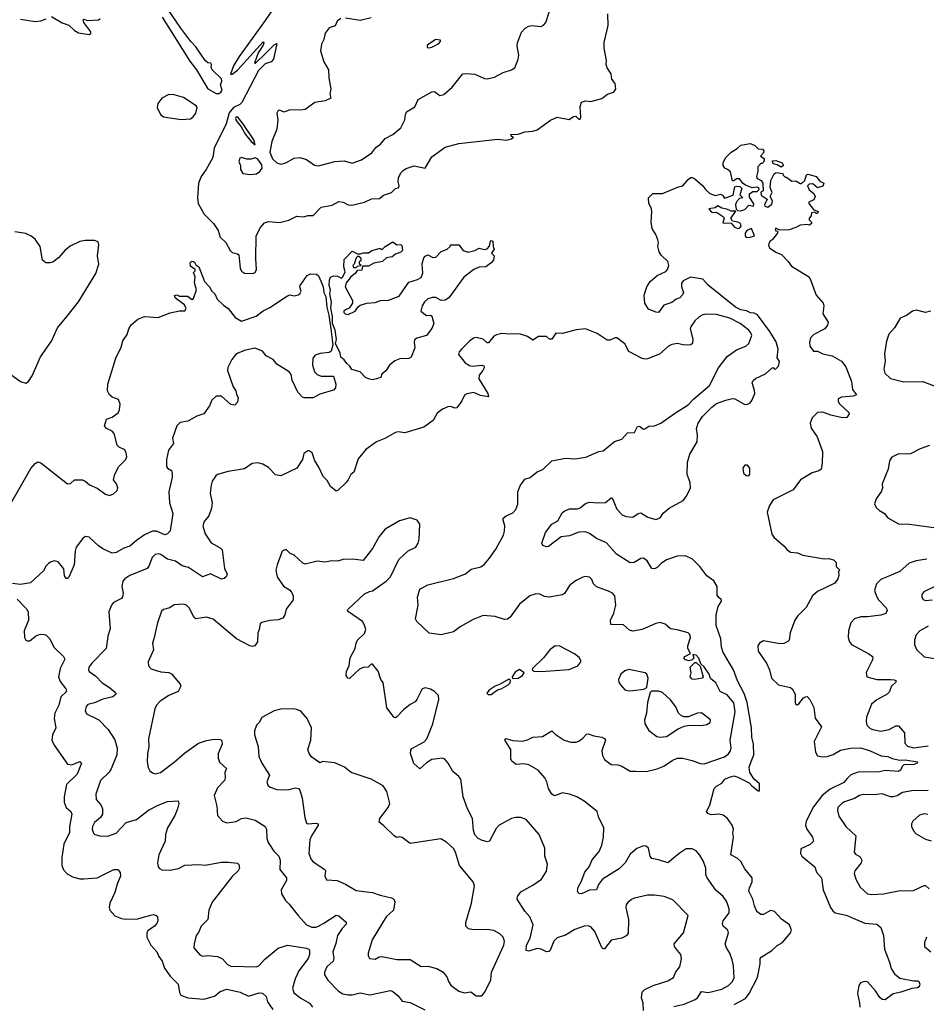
# Model space of a CAD drawing. Extents: x 2057697 to 2160550, y 827490 to 1016834.
# Tile 51 of 256: x 2085429 to 2092151, y 874896 to 882197. Entities that reach past the tile are written whole.
import ezdxf

# ---------------------------------------------------------------- set-up
doc = ezdxf.new("R2010")
doc.units = 0

msp = doc.modelspace()

# ---------------------------------------------------------------- linework, layer by layer
at = {"layer": '0CON20XD'}
for points in [[(2087387.9, 882395), (2087248.4, 882191.6), (2087055.5, 881925), (2087015, 881853.8), (2086993.3, 881793.3), (2087005, 881792.5), (2087045, 881823.8), (2087235, 882032.5), (2087240, 882025), (2087235, 882007.5), (2087198.3, 881951.7), (2087170, 881875), (2087175, 881872.5), (2087255, 881948.8), (2087315, 882010), (2087335, 882020), (2087310.8, 881905), (2087295, 881884.2), (2087249.4, 881870.6), (2087200.9, 881819.1), (2087076.6, 881583.4), (2087061.7, 881568.3), (2087013.8, 881546.2), (2086982.8, 881507.2), (2086960.2, 881425), (2086872.5, 881245), (2086860.9, 881175), (2086812.9, 881085), (2086775.4, 881035), (2086754.6, 880985), (2086747.5, 880875), (2086753.5, 880835), (2086797.9, 880755), (2086865.2, 880685.2), (2086900.3, 880635), (2086915.3, 880585.3), (2086958.1, 880545), (2086990, 880485), (2087005, 880471.9), (2087045, 880460.8), (2087053.1, 880453.1), (2087064.4, 880355), (2087075, 880331.2), (2087097, 880317), (2087155, 880313.8), (2087175, 880323.3), (2087185.8, 880344.2), (2087179.1, 880425), (2087183.1, 880595), (2087214.5, 880655), (2087245, 880690), (2087275, 880700.5), (2087355, 880693.3), (2087425, 880711.4), (2087485, 880739.2), (2087535, 880735.8), (2087565, 880745.7), (2087605, 880744.2), (2087665, 880807.1), (2087745, 880820.5), (2087795, 880848.1), (2087827.5, 880845), (2087865, 880824), (2087892.9, 880822.9), (2087986, 880844), (2088038.8, 880868.8), (2088097.8, 880872.2), (2088126.7, 880895), (2088185, 880916), (2088215, 880946), (2088239.2, 880950.8), (2088244, 880965), (2088235.4, 880995.4), (2088237.3, 881025), (2088255, 881060.8), (2088275, 881081.4), (2088295, 881094.4), (2088355, 881113.3), (2088435, 881096.7), (2088485, 881181.1), (2088585, 881251.6), (2088685, 881278.9), (2088975, 881310.6), (2089035, 881304.4), (2089075, 881313.3), (2089090, 881325), (2089075, 881330), (2089070, 881345), (2089125, 881348), (2089175, 881365.7), (2089235, 881371.4), (2089265, 881380.8), (2089365, 881451.2), (2089415, 881473.3), (2089503, 881457), (2089535, 881480), (2089551.7, 881481.7), (2089575, 881460), (2089585, 881460), (2089590, 881475), (2089583.9, 881553.9), (2089593.8, 881585), (2089625, 881594.4), (2089665, 881590), (2089746.6, 881613.4), (2089787.5, 881645), (2089835, 881660), (2089850, 881685), (2089843.6, 881723.6), (2089818.8, 881755), (2089813.8, 881795), (2089785, 881840), (2089778.8, 881865), (2089781.2, 881895), (2089763.3, 881985), (2089761.7, 882028.3), (2089792.5, 882155), (2089789.3, 882240.7)], [(2087645, 881114.4), (2087765, 881146.7), (2087835, 881149.2), (2087895, 881134.2), (2087963.2, 881156.8), (2088041.3, 881208.7), (2088070.2, 881249.8), (2088105, 881274), (2088140, 881315), (2088196.2, 881345), (2088255, 881396.2), (2088285.7, 881454.3), (2088289.2, 881495), (2088296.8, 881513.2), (2088359.7, 881550.3), (2088383.8, 881605), (2088485, 881662.5), (2088505, 881664), (2088545, 881636), (2088575, 881642), (2088635, 881695.8), (2088714.4, 881795.6), (2088745, 881798.6), (2088805, 881792.5), (2088875, 881761.4), (2088895, 881758.6), (2088949.7, 881770.3), (2089015, 881806.2), (2089075.8, 881824.2), (2089100.8, 881839.2), (2089125.7, 881905), (2089129.2, 881935), (2089118.3, 882001.7), (2089120, 882025), (2089150, 882105), (2089176.1, 882133.9), (2089205, 882150), (2089225, 882154), (2089295, 882146.2), (2089314.1, 882155.9), (2089330, 882175), (2089384.1, 882345.9)], [(2086486.1, 882216.1), (2086690, 881890), (2086739.3, 881825), (2086823.4, 881683.4), (2086885, 881650), (2086905, 881650), (2086921.2, 881658.8), (2086930, 881675), (2086917.8, 881715), (2086928.9, 881741.1), (2086925, 881758.5), (2086857.4, 881825), (2086848.5, 881845), (2086852.5, 881865), (2086845.8, 881875), (2086825, 881878.3), (2086804.4, 881894.4), (2086735.9, 881995.9), (2086698.9, 882035), (2086624.6, 882135), (2086528.1, 882275)], [(2085435, 882200), (2085543.6, 882183.6), (2085585, 882188.8), (2085625, 882204)], [(2085665, 882221.2), (2085745, 882173.3), (2085795, 882156.7), (2085835, 882117.5), (2085865, 882100), (2085945, 882086.7), (2085956.1, 882093.9), (2085957.1, 882107.1), (2085906.2, 882175), (2085900, 882195), (2085905, 882200), (2085930.8, 882190.8), (2086014.4, 882195.6), (2086026, 882205)], [(2087810, 882205), (2087782.5, 882185), (2087769.3, 882150.7), (2087725, 882137.5), (2087693.9, 882096.1), (2087685, 882050), (2087666.7, 882015), (2087660, 881965), (2087683.8, 881885), (2087718, 881825), (2087720.8, 881765), (2087735.7, 881685), (2087730, 881645), (2087736.7, 881615), (2087695.4, 881594.6), (2087617.8, 881582.2), (2087545, 881531.2), (2087513.9, 881526.1), (2087431.2, 881528.8), (2087389.3, 881510.7), (2087355, 881526.2), (2087345, 881522.5), (2087336.7, 881505), (2087342.9, 881455), (2087337.1, 881385), (2087300, 881295), (2087283.8, 881215), (2087304.5, 881165), (2087335.8, 881135), (2087365, 881125.5), (2087402, 881135), (2087465, 881171.1), (2087505.8, 881175.8), (2087555, 881160.8), (2087615, 881117.5), (2087645, 881114.4)], [(2088035, 882212), (2087955, 882192), (2087845, 882208.8)], [(2088465, 881987.5), (2088485, 881993.3), (2088535, 882017.5), (2088550, 882035), (2088550, 882045), (2088515, 882050), (2088465, 882017.5), (2088450, 882005), (2088451.7, 881991.7), (2088465, 881987.5)], [(2086625.8, 881455.8), (2086695, 881462.5), (2086715, 881476.7), (2086734.5, 881505), (2086744.2, 881545), (2086737.1, 881557.1), (2086645, 881620.9), (2086575, 881640), (2086535, 881641.5), (2086482.2, 881615), (2086454.2, 881575), (2086448.8, 881545), (2086474.2, 881494.2), (2086496.1, 881476.1), (2086625.8, 881455.8)], [(2087175, 881270), (2087165, 881306), (2087085, 881426.5), (2087046.9, 881475), (2087035, 881476.2), (2087030.7, 881465), (2087035, 881448.6), (2087071.5, 881401.5), (2087104.5, 881345), (2087145, 881294), (2087175, 881270)], [(2090495, 880965.8), (2090515.4, 880935.4), (2090547.3, 880907.3), (2090585, 880893.8), (2090625, 880902.5), (2090640, 880895), (2090655, 880872.5), (2090720, 880895), (2090732, 880958), (2090745, 880963.3), (2090769.5, 880959.5), (2090783.8, 880945), (2090767.5, 880897.5), (2090790, 880875), (2090765, 880870), (2090743.8, 880846.2), (2090736.7, 880825), (2090741.7, 880791.7), (2090752.5, 880782.5), (2090775, 880778.8), (2090805, 880790), (2090835, 880822.5), (2090870, 880815), (2090871.7, 880831.7), (2090841.2, 880881.2), (2090841.2, 880905), (2090865, 880922.5), (2090897, 880923), (2090911.7, 880938.3), (2090909.3, 880949.3), (2090895, 880956.2), (2090860.7, 880950.7), (2090810.5, 880970.5), (2090792.3, 880982.3), (2090765, 881017.5), (2090745, 881017.5), (2090725, 881002.5), (2090715, 881003.3), (2090698.8, 881068.8), (2090677.3, 881087.3), (2090657.5, 881095), (2090644.3, 881115), (2090645, 881137.5), (2090664, 881175), (2090703.3, 881215), (2090748.3, 881241.7), (2090775, 881266), (2090845, 881280), (2090880, 881265), (2090905, 881240), (2090937, 881237), (2090947.5, 881225), (2090945, 881210), (2090922.5, 881185), (2090948.3, 881168.3), (2090950, 881155), (2090945, 881140), (2090935, 881130), (2090925, 881130), (2090903, 881107), (2090903.3, 881075), (2090893.3, 881035), (2090898.3, 881018.3), (2090927.5, 881005), (2090940, 880985), (2090941.7, 880928.3), (2090925, 880917.5), (2090926.7, 880895), (2090972.5, 880865), (2090952.5, 880825), (2090953.6, 880813.6), (2090975, 880807.5), (2091005, 880830), (2091010, 880855), (2090992.5, 880885), (2091007.5, 880915), (2090993.3, 880953.3), (2090997.5, 881005), (2091022.5, 881055), (2091037, 881063), (2091087.5, 881057.5), (2091090, 881045), (2091105, 881030), (2091115, 881030), (2091155, 881000), (2091185, 881002.5), (2091215, 880982.5), (2091227, 880983), (2091250, 881005), (2091263, 881047), (2091275, 881052.5), (2091333.6, 881033.6), (2091360.7, 881000.7), (2091392.5, 880985), (2091385, 880962.5), (2091345, 880950), (2091309.3, 880979.3), (2091283.3, 880976.7), (2091270, 880965), (2091282.5, 880935), (2091318.3, 880908.3), (2091327.5, 880885), (2091317.7, 880862.3), (2091280, 880845), (2091280, 880835), (2091315, 880790), (2091350, 880775), (2091345, 880760), (2091335, 880760), (2091325, 880770), (2091300, 880765), (2091297, 880743), (2091282.5, 880725), (2091283, 880713), (2091300, 880695), (2091300, 880685), (2091285, 880673.3), (2091268.8, 880678.8), (2091215, 880673.8), (2091185, 880656.7), (2091135, 880640), (2091065, 880637.5), (2091035, 880650), (2091030, 880635), (2091048.3, 880628.3), (2091047.5, 880615), (2091007.5, 880565), (2090993.3, 880556.7), (2090982.5, 880535), (2090980, 880525), (2090987.5, 880505), (2091034.3, 880474.3), (2091078, 880455), (2091126.2, 880405), (2091150.5, 880370.5), (2091187.8, 880347.8), (2091272, 880295), (2091290.6, 880275), (2091333.5, 880155), (2091387.1, 880095), (2091391.1, 880075), (2091383.6, 880015), (2091422.5, 879955), (2091417.9, 879932.1), (2091398, 879905), (2091317.4, 879862.6), (2091292, 879838), (2091284.4, 879805), (2091288, 879775), (2091315, 879740), (2091345, 879740), (2091385, 879718.6), (2091454.4, 879704.4), (2091521.2, 879665), (2091555, 879623.3), (2091596.4, 879515), (2091604.4, 879454.4), (2091633.3, 879415), (2091610, 879405), (2091522.1, 879397.9), (2091498.8, 879385), (2091498, 879365), (2091508.6, 879348.6), (2091576.7, 879285), (2091580, 879275), (2091563, 879247), (2091530, 879245), (2091444, 879264), (2091385, 879288), (2091345, 879284), (2091305.4, 879244.6), (2091290.9, 879205), (2091298.5, 879168.5), (2091343.1, 879103.1), (2091380.8, 878995), (2091380, 878905), (2091370.8, 878865), (2091355, 878851.1), (2091305, 878836.7), (2091219.4, 878785), (2091165, 878711.9), (2091015, 878635.6), (2090988.8, 878595), (2090972.5, 878545), (2091005, 878382.5), (2091020.5, 878360.5), (2091095, 878296.7), (2091118.8, 878265), (2091145, 878249.2), (2091195, 878244), (2091235, 878225.8), (2091395, 878199.4), (2091425, 878202), (2091463, 878193), (2091481.7, 878171.7), (2091483, 878143), (2091510, 878115), (2091500, 878105), (2091503.3, 878075), (2091495, 878050), (2091472.3, 878017.7), (2091345, 877957.1), (2091306.9, 877925), (2091261.3, 877838.7), (2091196.9, 877775), (2091175.6, 877745), (2091140.6, 877649.4), (2091133.2, 877596.8), (2091125, 877586), (2091095, 877570.8), (2091065, 877568.6), (2090945, 877590), (2090913.8, 877575), (2090901.4, 877555), (2090904.6, 877514.6), (2090967.1, 877425), (2090988.6, 877375), (2091004.6, 877314.6), (2091055.4, 877265.4), (2091144.7, 877244.7), (2091156.5, 877236.5), (2091179.1, 877195), (2091179.2, 877135), (2091185, 877120), (2091195, 877116.7), (2091205, 877123.3), (2091241.7, 877168.3), (2091255, 877176.7), (2091267.3, 877177.3), (2091288.8, 877155), (2091317.2, 877097.2), (2091328.3, 877018.3), (2091373, 876953), (2091320.6, 876845), (2091330.5, 876765), (2091345, 876739.2), (2091380.9, 876730.9), (2091415, 876732.9), (2091461.7, 876748.3), (2091515, 876780), (2091590, 876795), (2091665, 876798.9), (2091735, 876776.7), (2091817.3, 876737.3), (2091865, 876734.4), (2091898.2, 876718.2), (2091955, 876705.5), (2091995, 876708.5), (2092086.7, 876695), (2092083.3, 876685), (2092057.5, 876675), (2091985, 876672), (2091971.7, 876658.3), (2091962.5, 876635), (2091945, 876623.3), (2091845, 876628.8), (2091805, 876618.8), (2091645, 876617.7), (2091592.7, 876597.3), (2091565, 876570.8), (2091540.2, 876539.8), (2091438.3, 876491.7), (2091377.9, 876445), (2091315, 876360), (2091260, 876255), (2091254.6, 876225), (2091265.6, 876195), (2091308.6, 876135), (2091314, 876105), (2091289.7, 876080.3), (2091220.7, 876049.3), (2091217.5, 876015), (2091227.5, 875995), (2091325.3, 875915.3), (2091337.8, 875875), (2091373.7, 875833.7), (2091387.2, 875745), (2091439.6, 875615), (2091458.1, 875588.1), (2091476.2, 875575), (2091556.1, 875556.1), (2091695, 875497.8), (2091785, 875491.2), (2091813.3, 875465), (2091833.8, 875405), (2091840, 875305), (2091879.1, 875209.1), (2091891.7, 875161.7), (2091915, 875122), (2091955, 875090), (2092055, 875070.8), (2092085, 875071.2), (2092096.7, 875065), (2092103.3, 875045), (2092097.5, 875025), (2092085, 875017.5), (2092045, 875012), (2091962.5, 874985), (2091905.7, 874974.3), (2091845, 874928.8), (2091825, 874931.2), (2091806.1, 874946.1), (2091775.5, 874995.5), (2091715, 875062), (2091695, 875065.8), (2091675, 875061.2), (2091663.3, 875055), (2091651.2, 875035), (2091640, 874975), (2091656.4, 874906.4), (2091657.5, 874875)], [(2087135, 881048.8), (2087185, 881053.3), (2087209.5, 881070.5), (2087228, 881095), (2087225, 881120), (2087195, 881163.3), (2087175, 881172.5), (2087145, 881162.5), (2087112.9, 881162.9), (2087075, 881176), (2087060.5, 881169.5), (2087054, 881145), (2087066.7, 881115), (2087066.7, 881085), (2087085, 881057.5), (2087135, 881048.8)], [(2091075, 881103.8), (2091045, 881120), (2091015, 881127.5), (2091010, 881150), (2091035, 881152.5), (2091083.3, 881135), (2091093.3, 881115), (2091075, 881103.8)], [(2090726.2, 874895), (2090810.4, 874939.6), (2090838.9, 874975), (2090899.2, 875095), (2090919.2, 875195), (2090918.8, 875235), (2090926.2, 875245), (2091006, 875295), (2091045, 875332.9), (2091085.7, 875354.3), (2091144.2, 875425), (2091152.9, 875445), (2091136.9, 875485), (2091077.8, 875527.8), (2091025, 875584.4), (2090995, 875591.4), (2090945, 875562.9), (2090925, 875562.9), (2090894.2, 875585), (2090876.6, 875626.6), (2090865.5, 875675.5), (2090834.3, 875734.3), (2090839.1, 875760.9), (2090860.6, 875805), (2090860.4, 875835), (2090805, 875900.8), (2090775, 875955.3), (2090748.6, 875978.6), (2090702.9, 876005), (2090722.5, 876135), (2090717.1, 876165), (2090720.6, 876195), (2090712, 876225), (2090678, 876275), (2090645, 876298.6), (2090614.2, 876305.8), (2090555, 876302), (2090531.2, 876311.2), (2090521.2, 876325), (2090546.9, 876373.1), (2090577.3, 876495), (2090595, 876512.9), (2090635, 876536.7), (2090657.5, 876565), (2090685, 876578.6), (2090725, 876589.2), (2090755, 876580), (2090837.5, 876537.5), (2090857.5, 876515), (2090905, 876480), (2090915, 876480), (2090915, 876530), (2090876, 876566), (2090843.8, 876615), (2090838, 876655), (2090853.5, 876696.5), (2090871.9, 876745), (2090869.4, 876825), (2090856.6, 876876.6), (2090854.6, 876945), (2090824.2, 877135), (2090799.9, 877199.9), (2090750.2, 877295), (2090722.6, 877375), (2090644.4, 877505), (2090631.9, 877545), (2090627.5, 877605), (2090592.2, 877705), (2090592.8, 877782.8), (2090608.2, 877845), (2090633.3, 877885), (2090632.5, 877895), (2090611.7, 877911.7), (2090600.3, 877930.3), (2090600.9, 877995), (2090576.7, 878035), (2090525, 878074.3), (2090471.9, 878141.9), (2090416.6, 878196.6), (2090365, 878221.2), (2090305, 878218.2), (2090225, 878192.7), (2090184.3, 878165), (2090155, 878134.3), (2090135, 878124.4), (2090115, 878127.5), (2090081.9, 878185), (2090055, 878204.5), (2090035, 878202.5), (2089985, 878172.2), (2089955, 878168.9), (2089854.8, 878234.8), (2089778.9, 878318.9), (2089705, 878350), (2089655, 878387.8), (2089625, 878399.4), (2089575, 878397.5), (2089505, 878369.2), (2089445, 878362.5), (2089350.5, 878289.5), (2089335, 878288), (2089309.2, 878299.2), (2089301.2, 878315), (2089328, 878395), (2089374.3, 878455.7), (2089418.3, 878481.7), (2089450.6, 878539.4), (2089465, 878553.3), (2089505, 878568.8), (2089565, 878568.8), (2089585, 878576.7), (2089625, 878608.6), (2089655, 878619.1), (2089715.4, 878615.4), (2089773.4, 878616.6), (2089815, 878652.5), (2089821.7, 878651.7), (2089857.2, 878567.2), (2089896.7, 878525), (2089925, 878514.3), (2089975, 878508), (2090015, 878536), (2090035, 878540), (2090087, 878507), (2090145, 878491.1), (2090177, 878503), (2090201.3, 878538.7), (2090243.8, 878575), (2090348.9, 878631.1), (2090374.4, 878665), (2090403.1, 878726.9), (2090400.9, 878765), (2090378.6, 878825), (2090380.8, 878915), (2090398, 878975), (2090452.7, 879067.3), (2090455.5, 879115), (2090448.2, 879165), (2090458.9, 879205), (2090491.1, 879255), (2090560.9, 879325), (2090595, 879350.5), (2090664.5, 879375.5), (2090715, 879386.9), (2090732.5, 879385), (2090805, 879344.4), (2090825, 879345.6), (2090844.2, 879355), (2090857.4, 879372.6), (2090878.8, 879425), (2090878.2, 879448.2), (2090860, 879505), (2090868.3, 879521.7), (2090885, 879536), (2090958.1, 879571.9), (2091005, 879613.3), (2091015, 879617.5), (2091025, 879606.7), (2091035, 879608), (2091055, 879626.7), (2091062.3, 879662.3), (2091045, 879690), (2091052.9, 879755), (2091038.1, 879808.1), (2090990.9, 879885), (2090899.1, 880009.1), (2090875, 880020.8), (2090847.3, 880022.7), (2090817.3, 880037.3), (2090775, 880045.5), (2090735.7, 880065), (2090535, 880229.2), (2090495, 880273.8), (2090402.1, 880287.9), (2090349.7, 880260.3), (2090336.1, 880243.9), (2090336.2, 880215), (2090350, 880175), (2090344.2, 880155.8), (2090325, 880134), (2090295.8, 880124.2), (2090265, 880100), (2090205, 880080), (2090165, 880026.7), (2090145, 880028.8), (2090091.2, 880051.2), (2090063.3, 880095), (2090058.8, 880155), (2090078, 880215), (2090103.1, 880255), (2090155, 880300.8), (2090219.1, 880330.9), (2090231.2, 880345), (2090241.2, 880375), (2090233.8, 880405), (2090185, 880452), (2090171.2, 880475), (2090160, 880515), (2090165.8, 880544.2), (2090161.4, 880565), (2090145.7, 880605), (2090117.6, 880647.6), (2090112.2, 880695), (2090117, 880777), (2090111.9, 880801.9), (2090094.3, 880835), (2090092.5, 880875), (2090122.6, 880907.4), (2090195, 880907.5), (2090315, 880958.6), (2090345, 880964.2), (2090385, 881012), (2090405, 881026.2), (2090415, 881028), (2090435, 881018), (2090495, 880965.8)], [(2090755, 880647.5), (2090765, 880650), (2090777.5, 880665), (2090772.5, 880685), (2090756.4, 880696.4), (2090713.3, 880703.3), (2090702.5, 880725), (2090738.3, 880778.3), (2090705, 880777.5), (2090672.3, 880792.3), (2090635, 880800), (2090605, 880817.5), (2090585, 880802.5), (2090540, 880795), (2090555, 880772.5), (2090565, 880767.5), (2090595, 880770), (2090647.5, 880735), (2090652.5, 880725), (2090641.7, 880691.7), (2090705, 880687.5), (2090728.8, 880658.8), (2090755, 880647.5)], [(2090815, 880582.5), (2090845, 880583.3), (2090877.5, 880595), (2090855, 880647.5), (2090820, 880635), (2090807.5, 880615), (2090807.5, 880595), (2090815, 880582.5)], [(2085365, 879567.1), (2085435, 879514.3), (2085475, 879500.8), (2085495, 879514), (2085521.4, 879555), (2085583.2, 879696.8), (2085665, 879813.3), (2085708.8, 879911.2), (2085781.5, 879998.5), (2085865, 880104.2), (2085995, 880313.8), (2086017.1, 880385), (2086006, 880445), (2086016.4, 880526.4), (2086010.7, 880550.7), (2085985, 880560), (2085915, 880560.8), (2085875, 880553.1), (2085803.1, 880516.9), (2085764.6, 880485.4), (2085718, 880432), (2085675, 880399.2), (2085655, 880393.1), (2085622.5, 880395), (2085598.8, 880415), (2085580.3, 880515), (2085545, 880568.8), (2085515, 880592.7), (2085475, 880610.9), (2085394.3, 880624.3)], [(2088045, 879526.7), (2088015, 879533.8), (2087994.4, 879544.4), (2087955, 879586.7), (2087893, 879603), (2087878.3, 879628.3), (2087855, 879647.5), (2087835.9, 879675.9), (2087810, 879695), (2087806.2, 879725), (2087771.2, 879795), (2087778, 879825), (2087768.8, 879895), (2087748.8, 879945), (2087749.2, 879995), (2087737.3, 880057.3), (2087742.3, 880102.3), (2087730, 880165), (2087733.8, 880195), (2087724, 880225), (2087726, 880265), (2087733.2, 880286.8), (2087755, 880298.8), (2087786.4, 880296.4), (2087815, 880280), (2087825, 880290), (2087843, 880327), (2087833.3, 880365), (2087835, 880420), (2087895, 880480), (2087935, 880460), (2087955, 880460), (2087975, 880467.5), (2088015, 880467.5), (2088040, 880485), (2088095, 880500), (2088105, 880500), (2088115, 880490), (2088140, 880515), (2088195, 880550), (2088225, 880527.5), (2088255, 880530), (2088261.7, 880521.7), (2088267.5, 880485), (2088255, 880473.3), (2088215, 880457.5), (2088191.7, 880438.3), (2088149.3, 880430.7), (2088120, 880405), (2088055, 880392.5), (2088015, 880370), (2087971.7, 880368.3), (2087965, 880340), (2087931.7, 880338.3), (2087917.5, 880315), (2087882.3, 880287.7), (2087872.5, 880272.5), (2087850, 880245), (2087843.3, 880215), (2087895.9, 880115.9), (2087896.7, 880095), (2087873, 880057), (2087845, 880046.7), (2087833.3, 880035), (2087833.3, 880025), (2087842.5, 880015), (2087865, 880011.2), (2087917.5, 880035), (2087936.7, 880065), (2087955, 880080), (2088003.9, 880096.1), (2088065, 880098.8), (2088105, 880113.8), (2088165, 880116.2), (2088242.5, 880147.5), (2088315, 880251.2), (2088380, 880270), (2088405.6, 880284.4), (2088417.7, 880317.7), (2088412.3, 880387.7), (2088425, 880430), (2088435, 880442.5), (2088455, 880452.5), (2088493.6, 880433.6), (2088515, 880436.7), (2088555, 880477.5), (2088600, 880495), (2088620, 880515), (2088623, 880527), (2088685, 880527.5), (2088717.5, 880485), (2088755, 880473.8), (2088803.9, 880486.1), (2088835, 880503.3), (2088875, 880492.5), (2088895, 880497.5), (2088911.7, 880518.3), (2088920, 880555), (2088925, 880560), (2088937.5, 880555), (2088940, 880515), (2088947.5, 880495), (2088927.5, 880465), (2088947.5, 880445), (2088942.5, 880415), (2088925.9, 880394.1), (2088885, 880363.3), (2088835, 880362.5), (2088796, 880344), (2088723, 880287), (2088610, 880135), (2088585, 880116.7), (2088555, 880114), (2088515, 880136), (2088487.7, 880137.7), (2088455, 880128), (2088431.2, 880105), (2088413.8, 880075), (2088403.3, 880035), (2088445, 880004), (2088475, 880006.7), (2088485, 879997.5), (2088500, 879945), (2088485, 879907.5), (2088445.8, 879854.2), (2088375, 879835.8), (2088357.7, 879822.3), (2088353.8, 879805), (2088358, 879765), (2088331.2, 879695), (2088315, 879685.8), (2088247, 879683), (2088211.5, 879668.5), (2088172, 879635), (2088145, 879593.3), (2088115, 879567.5), (2088105.9, 879544.1), (2088075, 879533.3), (2088045, 879526.7)], [(2087925, 880360), (2087935, 880370), (2087960, 880375), (2087950, 880385), (2087950, 880405), (2087960, 880415), (2087960, 880425), (2087945, 880440), (2087935, 880440), (2087925, 880430), (2087910, 880385), (2087900, 880375), (2087905, 880360), (2087925, 880360)], [(2085305, 878506), (2085511.8, 878868.2), (2085545, 878905.7), (2085565, 878918.6), (2085585, 878911.9), (2085785, 878755.7), (2085805, 878758), (2085835, 878786), (2085895, 878784), (2085915, 878776.2), (2085947.6, 878747.6), (2086003.7, 878723.7), (2086065, 878677.8), (2086095, 878670), (2086125, 878681.8), (2086151.8, 878705), (2086158.2, 878725), (2086146.7, 878755), (2086124.4, 878785), (2086133.9, 878826.1), (2086164.4, 878885), (2086215, 878932.2), (2086223.8, 878955), (2086220, 878985), (2086208.4, 879008.4), (2086168, 879028), (2086152.7, 879042.7), (2086129.4, 879129.4), (2086114.7, 879144.7), (2086073.3, 879165), (2086057.5, 879185), (2086072.5, 879235), (2086115, 879250), (2086158.9, 879281.1), (2086169.2, 879305), (2086174.5, 879345), (2086161.1, 879381.1), (2086115, 879398.9), (2086094.4, 879415), (2086080, 879445), (2086081.9, 879495), (2086141.7, 879688.3), (2086180.9, 879769.1), (2086194.2, 879815), (2086226.1, 879863.9), (2086238.8, 879905), (2086255.9, 879934.1), (2086304.4, 879975.6), (2086355, 879995.6), (2086455, 879989.4), (2086545, 880024.2), (2086615, 880038), (2086655, 880037.5), (2086663.3, 880055), (2086652.3, 880082.3), (2086585, 880133.3), (2086578.3, 880151.7), (2086595, 880157.5), (2086615, 880146.7), (2086675, 880147.5), (2086705, 880122.5), (2086719.3, 880130.7), (2086740, 880195), (2086726.4, 880246.4), (2086729.3, 880289.3), (2086718.3, 880321.7), (2086730, 880335), (2086730, 880345), (2086695, 880370), (2086692.5, 880395), (2086705, 880407.5), (2086725, 880400), (2086735, 880380), (2086757.5, 880365), (2086798.8, 880255), (2086835.8, 880215.8), (2086855, 880183.3), (2086876.2, 880165), (2086894.2, 880124.2), (2086939.4, 880079.4), (2086975, 880055.8), (2087028, 879988), (2087075, 879962.5), (2087182, 879998), (2087235, 880038.8), (2087285, 880063.8), (2087415, 880150), (2087435, 880157.5), (2087465, 880150), (2087495, 880156.7), (2087507.5, 880165), (2087516.7, 880185), (2087506.7, 880215), (2087510, 880225), (2087560.7, 880299.3), (2087586.4, 880313.6), (2087629.5, 880309.5), (2087645, 880297.5), (2087665, 880252.5), (2087678.8, 880215), (2087684, 880175), (2087700, 880145), (2087706, 880065), (2087722.5, 880005), (2087736.2, 879905), (2087750.8, 879785), (2087739.7, 879740.3), (2087725, 879730), (2087657.3, 879722.7), (2087621.2, 879708.8), (2087604, 879686), (2087600, 879635), (2087616.2, 879585), (2087635, 879566.2), (2087665, 879553.3), (2087755, 879552.5), (2087774, 879495), (2087771.7, 879468.3), (2087755, 879450), (2087655, 879420), (2087606.1, 879393.9), (2087537.7, 879392.3), (2087525, 879397.5), (2087490.8, 879435), (2087448.8, 879525), (2087441.2, 879565), (2087427, 879587), (2087335, 879643.3), (2087307.7, 879677.7), (2087257.5, 879705), (2087228.8, 879738.8), (2087175, 879760.8), (2087102.4, 879747.6), (2087046.4, 879723.7), (2087028.7, 879711.3), (2087002.2, 879677.8), (2086973, 879617), (2086970.7, 879595), (2087012, 879475), (2087032, 879445), (2087036.7, 879416.7), (2087050, 879395), (2087045, 879360), (2087025, 879337.5), (2086995, 879343.3), (2086925.6, 879405.6), (2086885, 879404.2), (2086853.2, 879376.8), (2086836.4, 879333.7), (2086794.2, 879275), (2086742.4, 879257.6), (2086675, 879221.1), (2086619.8, 879210.2), (2086595.3, 879185), (2086563.1, 879095), (2086570, 879055), (2086533.5, 879005), (2086516.9, 878935), (2086516.7, 878885), (2086525, 878872.5), (2086553.9, 878853.9), (2086560, 878835), (2086559.2, 878805), (2086535.6, 878695), (2086541.2, 878615), (2086564.2, 878535), (2086543.9, 878406.1), (2086526.1, 878383.9), (2086505, 878376.2), (2086445, 878404.5), (2086415, 878404.5), (2086355, 878376.9), (2086295, 878335.5), (2086245, 878292.9), (2086202.4, 878277.6), (2086145, 878246.4), (2086115, 878242.1), (2086045, 878273.4), (2086012.9, 878295), (2085945, 878358.8), (2085915, 878365.6), (2085895, 878348.1), (2085848.5, 878285), (2085840, 878255), (2085832.2, 878155), (2085795, 878062.5), (2085785, 878052.5), (2085775, 878052.5), (2085762.3, 878072.3), (2085756, 878125), (2085747.9, 878137.9), (2085715, 878176), (2085685, 878184.2), (2085662.1, 878177.9), (2085643.8, 878165), (2085624.2, 878145.8), (2085608.1, 878111.9), (2085509.5, 878020.5), (2085435, 878010), (2085375, 878016.7)], [(2090280, 874880), (2090355, 874897.1), (2090438.3, 874931.7), (2090455.5, 874945), (2090485, 874990), (2090535, 874984.6), (2090565, 874990.4), (2090635, 875009.5), (2090684.2, 875035), (2090715.4, 875064.6), (2090727.2, 875092.8), (2090722.2, 875182.2), (2090712.1, 875225), (2090695, 875276.2), (2090670, 875315), (2090660.8, 875345), (2090685.6, 875425), (2090679.4, 875445), (2090646, 875475), (2090639.2, 875495), (2090645.7, 875515), (2090688.5, 875575), (2090689.5, 875605), (2090673.3, 875655), (2090645, 875695.8), (2090591.7, 875741.7), (2090525.8, 875835), (2090517.1, 875855), (2090515.7, 875905), (2090499.2, 875955), (2090473.1, 876003.1), (2090443.8, 876035), (2090415, 876050), (2090371.1, 876048.9), (2090318.8, 876015), (2090235, 875944), (2090165, 875968), (2090115, 875976.2), (2090104, 875995), (2090091.2, 876055), (2090075, 876068), (2090055, 876072), (2090005, 876052.5), (2089955, 876009.4), (2089917.8, 875945), (2089875, 875899.4), (2089750, 875825), (2089720.6, 875785), (2089706.1, 875743.9), (2089655, 875741.9), (2089595, 875715.5), (2089575, 875717.5), (2089565.5, 875735), (2089568.8, 875765), (2089593.5, 875805), (2089619.6, 875875), (2089651.8, 875915), (2089673.8, 875966.2), (2089725, 876028), (2089744.5, 876075), (2089757.5, 876135), (2089761.1, 876205), (2089721.4, 876285), (2089710.6, 876325), (2089615, 876401.1), (2089560, 876435), (2089505, 876454.4), (2089455, 876462.9), (2089395, 876442), (2089376, 876455), (2089350.6, 876495), (2089337.8, 876545), (2089322.5, 876575), (2089272.7, 876632.7), (2089205, 876670.6), (2089165, 876678.1), (2089110, 876675), (2089077.7, 876697.7), (2089071.2, 876715), (2089070, 876785), (2089026.7, 876855), (2089033.8, 876866.2), (2089085, 876851.4), (2089158, 876848), (2089195, 876857.5), (2089233.2, 876876.8), (2089305, 876881.2), (2089375, 876923.3), (2089399.5, 876899.5), (2089465.8, 876855.8), (2089515, 876840), (2089555, 876840), (2089575, 876848), (2089605, 876868.8), (2089632.1, 876897.9), (2089645, 876902), (2089685, 876887.8), (2089745, 876877.8), (2089765, 876868), (2089772, 876855), (2089745.6, 876774.4), (2089750.4, 876740.4), (2089765, 876710.8), (2089815, 876674), (2089865, 876672.5), (2089895, 876662), (2089955, 876625.8), (2089995.5, 876624.5), (2090075, 876621.1), (2090155, 876642.7), (2090205, 876661.8), (2090266, 876704), (2090305, 876720.9), (2090345, 876720.5), (2090415, 876703.5), (2090475, 876680.4), (2090505, 876678.5), (2090655, 876732.2), (2090685, 876753.1), (2090700, 876775), (2090705.5, 876795), (2090697.9, 876855), (2090734.7, 877065), (2090725, 877132.5), (2090675, 877191.1), (2090623.1, 877215), (2090589.6, 877279.6), (2090552.1, 877312.1), (2090541.1, 877345), (2090505, 877399.4), (2090480.3, 877420.3), (2090465, 877462), (2090445, 877483.8), (2090420, 877490), (2090427, 877463), (2090415, 877450), (2090393, 877443), (2090365, 877450), (2090352.5, 877465), (2090360, 877475), (2090401.7, 877498.3), (2090382, 877535), (2090382, 877555), (2090403.3, 877615), (2090398.3, 877638.3), (2090385, 877650), (2090305, 877673.3), (2090255, 877680), (2090214.2, 877714.2), (2090177.7, 877727.7), (2090145, 877719.4), (2090045, 877675.4), (2089975, 877662.5), (2089950, 877670), (2089905, 877710.9), (2089813.3, 877713.3), (2089810.6, 877745), (2089835, 877796.2), (2089848.7, 877855), (2089842.9, 877925), (2089825, 877944.2), (2089795, 877960), (2089705, 877992), (2089683.8, 878015), (2089671.2, 878045), (2089655, 878063.3), (2089625, 878068.8), (2089605, 878064), (2089550, 878035), (2089505, 878000.8), (2089467.7, 877942.3), (2089455, 877931.9), (2089355, 877914.5), (2089320.7, 877920.7), (2089286.7, 877936.7), (2089255, 877939.4), (2089212.9, 877925), (2089135, 877861.9), (2089065, 877765.8), (2089045, 877751.4), (2089025, 877750.6), (2088955, 877771.8), (2088865, 877780), (2088791.7, 877748.3), (2088695.3, 877694.7), (2088645, 877658.6), (2088555, 877636), (2088465, 877648.8), (2088373.6, 877733.6), (2088363.3, 877755), (2088384, 877855), (2088380, 877915), (2088396.7, 877975), (2088455, 878007.1), (2088645, 878053.1), (2088735, 878087.1), (2088776.5, 878123.5), (2088848.9, 878141.1), (2088875, 878159.4), (2088913.1, 878205), (2088958.5, 878271.5), (2089015.4, 878375), (2089024.7, 878405), (2089026.7, 878445), (2089012.9, 878485), (2089015, 878501.2), (2089035, 878519.2), (2089085, 878540.8), (2089107.5, 878565), (2089122.9, 878605), (2089123.1, 878695), (2089140.2, 878739.8), (2089175, 878788.8), (2089215, 878801.2), (2089265, 878843.8), (2089308.8, 878861.2), (2089375, 878925.9), (2089475, 878945.7), (2089545, 878940), (2089626.4, 878953.6), (2089722.5, 878995), (2089755, 879000), (2089840.3, 879069.7), (2089895, 879086.7), (2089935, 879132.5), (2089987.5, 879135), (2090009.3, 879180.7), (2090025, 879183.3), (2090055, 879160), (2090065, 879162.5), (2090095, 879182.5), (2090135, 879186), (2090183.3, 879205), (2090285, 879278.1), (2090385, 879340), (2090425, 879383.1), (2090544.2, 879485), (2090611.1, 879615), (2090675, 879700), (2090745, 879748.6), (2090813.4, 879776.6), (2090834.2, 879795), (2090856.5, 879855), (2090851.1, 879875), (2090835.9, 879895.9), (2090771.9, 879945), (2090695, 879984.6), (2090595, 880010.8), (2090525, 880012.7), (2090495, 880007.5), (2090467, 879993), (2090435, 879964), (2090407.1, 879925), (2090401.5, 879905), (2090421.2, 879828.8), (2090418, 879795), (2090405, 879786), (2090355, 879784.3), (2090305.4, 879795.4), (2090265, 879787.5), (2090240.6, 879775), (2090173.6, 879716.4), (2090085, 879683.1), (2090065, 879680.8), (2090045, 879684.2), (2089946.6, 879736.6), (2089915, 879793.3), (2089857.7, 879837.7), (2089845, 879838.8), (2089805, 879820.8), (2089785, 879820), (2089709.7, 879869.7), (2089625, 879903.8), (2089555, 879898), (2089455, 879870), (2089405, 879872.5), (2089375, 879827.5), (2089358.3, 879828.3), (2089335, 879847.5), (2089275, 879846.7), (2089235, 879820), (2089195, 879848.8), (2089135, 879868.8), (2089065, 879864), (2089005, 879870), (2088965, 879861.2), (2088945, 879850), (2088905, 879800), (2088895, 879801.2), (2088865, 879826.9), (2088815, 879839.2), (2088794.4, 879835.6), (2088765.6, 879814.4), (2088704, 879755), (2088688, 879735), (2088684, 879715), (2088732.8, 879652.8), (2088765, 879632.5), (2088785, 879627.5), (2088856, 879636), (2088870, 879630), (2088872.5, 879615), (2088863.9, 879596.1), (2088835, 879560), (2088833.8, 879535), (2088900, 879425), (2088905, 879400), (2088845, 879411.2), (2088795, 879432.5), (2088745, 879422.5), (2088727, 879413), (2088708.3, 879371.7), (2088670.7, 879319.3), (2088655, 879316.7), (2088625, 879328.8), (2088603.6, 879326.4), (2088565, 879310), (2088525, 879278.8), (2088495.4, 879224.6), (2088425, 879175.9), (2088285, 879134.6), (2088235, 879140), (2088215, 879136.4), (2088137.6, 879092.4), (2088075, 879066), (2087995, 879009.5), (2087938.7, 878941.3)], [(2092185, 880034.5), (2092145, 880026.4), (2092077.4, 880042.6), (2092048.8, 880035), (2092005, 880004.3), (2091956.6, 879983.4), (2091915, 879913.3), (2091873.3, 879865), (2091855.8, 879814.2), (2091841.2, 879718.8), (2091847.1, 879665), (2091836.2, 879605), (2091844, 879575), (2091885.9, 879535.9), (2091985, 879512.2), (2092125, 879513.6), (2092254.2, 879464.2)], [(2092175, 879040.6), (2092105, 879014.3), (2092035, 878977.5), (2091940, 878975), (2091896.1, 878953.9), (2091878.8, 878925), (2091867.5, 878865), (2091824.2, 878755), (2091826.2, 878725), (2091818.8, 878701.2), (2091778.8, 878645), (2091766.4, 878606.4), (2091780.5, 878580.5), (2091805, 878556.7), (2091840, 878535), (2091865, 878503.3), (2091945, 878458), (2092026.6, 878456.6), (2092225, 878430)], [(2087938.7, 878941.3), (2087907.3, 878842.7), (2087884.2, 878825.8), (2087865.8, 878785), (2087849.2, 878765), (2087787.5, 878705), (2087775, 878700.5), (2087734.7, 878734.7), (2087709.1, 878779.1), (2087679.2, 878809.2), (2087645.7, 878885), (2087618.6, 878925), (2087596.7, 878985), (2087575, 879000), (2087565, 879000), (2087535, 878980), (2087526.7, 878935), (2087485, 878872.5), (2087365, 878813.8), (2087325, 878821.2), (2087275, 878876.2), (2087231.7, 878901.7), (2087195, 878910), (2087152.7, 878907.3), (2087095, 878866.2), (2086975, 878848), (2086896.1, 878823.9), (2086883.3, 878815), (2086856.7, 878775), (2086848.8, 878745), (2086842.5, 878685), (2086856.9, 878615), (2086852.2, 878575), (2086831.7, 878518.3), (2086796, 878475), (2086787.5, 878445), (2086805.5, 878385), (2086848.9, 878318.9), (2086915, 878280), (2086930, 878265), (2086948.3, 878128.3), (2086967.5, 878085), (2086960.8, 878065), (2086945, 878052.5), (2086925, 878049.1), (2086845, 878087.3), (2086785, 878066), (2086682, 878135), (2086635, 878146.2), (2086585, 878180.8), (2086526.1, 878196.1), (2086475, 878231.4), (2086455, 878235.6), (2086435, 878231.4), (2086410.6, 878209.4), (2086387.1, 878145), (2086375, 878128), (2086245, 878076.2), (2086208.3, 878051.7), (2086195, 878032.5), (2086187.5, 877995), (2086195.8, 877944.2), (2086192.7, 877917.3), (2086184.2, 877905.8), (2086124.2, 877875), (2086109.4, 877855), (2086090.6, 877805), (2086100.7, 877680.7), (2086083.8, 877625), (2086070, 877535), (2085963.3, 877425), (2085942.9, 877395), (2085940, 877375), (2085944.5, 877364.5), (2085995, 877328), (2086039.8, 877279.8), (2086095, 877245.7), (2086130.8, 877215), (2086144, 877195), (2086121.2, 877175), (2086045, 877157.5), (2085985, 877131.9), (2085935, 877118.6), (2085922.2, 877105), (2085915.7, 877075), (2085925, 877048.8), (2086016.7, 877005), (2086085, 876933.8), (2086136, 876856), (2086152.5, 876795), (2086148.8, 876745), (2086107.4, 876642.6), (2086091.7, 876618.3), (2086029.2, 876555), (2085993.3, 876455), (2085995.5, 876415.5), (2086032, 876375), (2086042.5, 876345), (2086044, 876305), (2086028.7, 876281.3), (2085982.9, 876245), (2085968.6, 876215), (2085967.5, 876195), (2085976, 876166), (2085986, 876156), (2086023.6, 876146.4), (2086082.7, 876142.7), (2086145, 876165.8), (2086220, 876245), (2086295, 876266.9), (2086385, 876336.7), (2086455, 876373.3), (2086525, 876399.5), (2086603.6, 876403.6), (2086610, 876385), (2086600, 876345), (2086578.8, 876295), (2086525.4, 876204.6), (2086510.8, 876155), (2086506.9, 876105), (2086460.8, 876005), (2086452, 875945), (2086456.1, 875916.1), (2086465, 875903.3), (2086483.9, 875893.9), (2086545, 875891.2), (2086607.3, 875902.7), (2086655, 875928.6), (2086758.3, 875931.7), (2086805, 875927.1), (2086925, 875948.9), (2086975, 875950), (2087045, 875943.3), (2087053.9, 875933.9), (2087060, 875905), (2087049.2, 875885), (2087005, 875844.4), (2086856.9, 875653.1), (2086830.9, 875595), (2086825, 875523.8), (2086774.2, 875475.8), (2086755, 875427.5), (2086738.8, 875405), (2086723.1, 875345), (2086721.4, 875315), (2086765, 875264), (2086785, 875252.9), (2086825, 875258), (2086895, 875250.8), (2086933, 875233), (2086970.7, 875190.7), (2086995, 875179.4), (2087185, 875174.3), (2087205, 875182.9), (2087245, 875229.4), (2087345, 875311.4), (2087399.3, 875329.3), (2087415, 875334), (2087555, 875313.5), (2087574.3, 875305), (2087578.5, 875295), (2087578.9, 875265), (2087568.2, 875235), (2087499.6, 875145), (2087471.5, 875085), (2087453.3, 875015), (2087461.1, 874981.1), (2087515, 874941.4), (2087578.8, 874905), (2087600.8, 874875)], [(2090835, 878813.8), (2090843.9, 878826.1), (2090842.3, 878872.3), (2090825, 878893.8), (2090805, 878893.8), (2090791.4, 878875), (2090795.8, 878835), (2090815, 878816), (2090835, 878813.8)], [(2090055, 874850), (2090052.5, 874905), (2090038.6, 874945), (2090045.7, 874985), (2090064, 875005), (2090125, 875034.4), (2090235, 875070), (2090276.2, 875095), (2090295, 875136.7), (2090323.8, 875175), (2090335.8, 875234.2), (2090332, 875265), (2090306.7, 875295), (2090283.3, 875325), (2090281.2, 875345), (2090350, 875425), (2090385.8, 875555), (2090270.9, 875670.9), (2090207.5, 875695), (2090135, 875704.4), (2090085, 875705.6), (2089986.6, 875683.4), (2089965.7, 875674.3), (2089939.1, 875650.9), (2089927, 875633), (2089924.2, 875615), (2089944.2, 875525), (2089939.5, 875420.5), (2089925.8, 875404.2), (2089895, 875386.2), (2089815, 875371.2), (2089765, 875308), (2089755, 875306.2), (2089745, 875316.2), (2089694, 875435), (2089665, 875470), (2089645, 875478.8), (2089614.3, 875475.7), (2089545, 875450), (2089475, 875409.2), (2089415, 875390), (2089388.6, 875365), (2089365, 875301.2), (2089353.1, 875286.9), (2089335, 875284.4), (2089295, 875304.5), (2089265, 875309.5), (2089205, 875291.1), (2089184.3, 875294.3), (2089187.1, 875335), (2089213.9, 875386.1), (2089235.6, 875485), (2089210.8, 875545), (2089175.5, 875585.5), (2089118, 875675), (2089120.8, 875695), (2089145, 875730.8), (2089235, 875780), (2089297.3, 875822.7), (2089335.8, 875884.2), (2089343.3, 875935), (2089324, 875995), (2089322.5, 876055), (2089280.8, 876155), (2089185, 876266), (2089145, 876281.4), (2089105, 876280.6), (2089076.9, 876273.1), (2088985, 876224), (2088961.4, 876198.6), (2088913.3, 876105), (2088895, 876101.4), (2088853.4, 876113.4), (2088825, 876128), (2088805, 876153.3), (2088792.9, 876185), (2088787.5, 876275), (2088750, 876345), (2088717.1, 876435), (2088699.2, 876565), (2088685.7, 876585.7), (2088642, 876622), (2088606, 876685), (2088582.7, 876712.7), (2088565, 876720.8), (2088485, 876710.6), (2088444.4, 876685.6), (2088395, 876642.5), (2088352.3, 876682.3), (2088327.5, 876755), (2088328.3, 876781.7), (2088337.7, 876792.3), (2088427.2, 876842.8), (2088449.2, 876865), (2088492.9, 876975), (2088536.1, 877156.1), (2088533.3, 877185), (2088505.8, 877215.8), (2088475, 877233.3), (2088435, 877242.5), (2088412.5, 877235), (2088373.8, 877155), (2088360.5, 877139.5), (2088325, 877120), (2088275, 877080), (2088225, 877026.7), (2088215, 877020), (2088205, 877023.3), (2088152.5, 877095), (2088125, 877282.5), (2088107.5, 877305), (2088086.1, 877366.1), (2088045, 877417.5), (2088035, 877417.5), (2088013.9, 877396.1), (2087975, 877394), (2087947.7, 877382.3), (2087875, 877311.2), (2087863.3, 877315), (2087851.2, 877335), (2087852.9, 877365), (2087872.7, 877407.3), (2087880, 877465), (2087915.6, 877535), (2087923.1, 877575), (2087934.7, 877595.3), (2087985.8, 877645), (2087995.8, 877675), (2087986.8, 877706.8), (2087970, 877735), (2087866.7, 877805), (2087860, 877815), (2087863.8, 877825), (2087985, 877938.8), (2088022, 877958), (2088045, 877962), (2088146.6, 878033.4), (2088179.4, 878065), (2088241.1, 878195), (2088310.5, 878259.5), (2088366, 878285), (2088384, 878315), (2088390.8, 878345), (2088395.8, 878455.8), (2088377.5, 878485), (2088325, 878503.3), (2088245, 878482), (2088140.3, 878419.7), (2088095, 878363.8), (2088044, 878275), (2087975, 878187.5), (2087896.1, 878196.1), (2087826.4, 878193.6), (2087787.7, 878182.3), (2087744.1, 878184.1), (2087694.1, 878174.1), (2087635, 878181.9), (2087545, 878160), (2087528.3, 878168.3), (2087465, 878226.7), (2087435, 878240), (2087407.5, 878265), (2087395, 878266), (2087376.7, 878255), (2087339.2, 878155), (2087329.2, 878115), (2087338, 878065), (2087385, 877996.7), (2087429.1, 877969.1), (2087445, 877951.2), (2087458, 877925), (2087455.8, 877895), (2087404.4, 877825.6), (2087395.7, 877784.3), (2087380.3, 877759.7), (2087345, 877747.1), (2087285, 877742.9), (2087225, 877727.5), (2087211.9, 877718.1), (2087205.6, 877675), (2087195, 877650), (2087192, 877585), (2087172.5, 877555), (2087155, 877548.8), (2087135, 877553.3), (2087036.1, 877606.1), (2086865, 877752.5), (2086814.1, 877765.9), (2086735, 877754), (2086722.5, 877765), (2086686.4, 877836.4), (2086665, 877855.8), (2086644.3, 877864.3), (2086575, 877856.9), (2086543.3, 877835), (2086495.5, 877824.5), (2086479.7, 877810.3), (2086450, 877725), (2086423.4, 877606.6), (2086414.4, 877575), (2086420.8, 877525), (2086382, 877435), (2086383.3, 877405), (2086404.3, 877384.3), (2086433, 877373), (2086475, 877361.4), (2086535, 877355.6), (2086555, 877347.1), (2086618.8, 877268.8), (2086623.3, 877255), (2086605, 877216.7), (2086535, 877186), (2086470.8, 877145), (2086444.3, 877115), (2086432.6, 877087.4), (2086384.3, 876865), (2086387.5, 876805), (2086377.5, 876755), (2086375.7, 876695), (2086383, 876653), (2086395, 876627.5), (2086415, 876612), (2086435, 876605.8), (2086473.8, 876615), (2086575, 876691.4), (2086651.5, 876758.5), (2086755, 876832.7), (2086815, 876852.9), (2086875, 876863.1), (2086919.2, 876859.2), (2086929.2, 876849.2), (2086930, 876825), (2086901.2, 876755), (2086901.4, 876721.4), (2086911.5, 876691.5), (2086963.3, 876645), (2086951.2, 876615), (2086954, 876575), (2086948, 876555), (2086895, 876500), (2086872, 876445), (2086890, 876365), (2086896.1, 876296.1), (2086932.5, 876255), (2086965, 876242.5), (2087035, 876251.9), (2087075, 876272.9), (2087105, 876278.6), (2087175, 876261.5), (2087248.6, 876215), (2087258.9, 876195), (2087261.5, 876125), (2087270.5, 876095), (2087312.7, 876032.7), (2087350, 875995), (2087360, 875965), (2087358.9, 875895), (2087408.2, 875835), (2087408.6, 875815), (2087368, 875745), (2087370, 875715), (2087400, 875665), (2087428.5, 875638.5), (2087493.5, 875553.5), (2087555, 875485.5), (2087595, 875468.5), (2087625, 875468.5), (2087643.8, 875476.2), (2087685, 875497.1), (2087775, 875558.1), (2087795, 875552.9), (2087850, 875505), (2087849.7, 875490.3), (2087820.9, 875459.1), (2087785.8, 875405), (2087773.4, 875346.6), (2087750.8, 875285), (2087759.4, 875235), (2087754.4, 875215.6), (2087706.2, 875175), (2087690, 875135), (2087690, 875115), (2087714.4, 875075), (2087793.1, 874993.1), (2087824.7, 874974.7), (2087865, 874966.2), (2087895, 874966.9), (2087955, 874980.8), (2088025, 874965.5), (2088177.5, 874997.5), (2088195, 874990.8), (2088235, 874958), (2088265, 874920), (2088325, 874910), (2088433.8, 874855)], [(2092155, 878197.1), (2092075, 878183.2), (2092025, 878166.2), (2091955, 878105.7), (2091815, 878046.7), (2091781.4, 878015), (2091768.1, 877965), (2091781.5, 877921.5), (2091796.1, 877896.1), (2091852.5, 877835), (2091861.2, 877815), (2091851.2, 877795), (2091815, 877780.5), (2091715, 877768.1), (2091665, 877769.2), (2091620, 877755), (2091592, 877725), (2091574, 877665), (2091572, 877615), (2091582, 877585), (2091596.7, 877565), (2091725.5, 877495.5), (2091752, 877475), (2091755.7, 877465), (2091748.6, 877445), (2091704.3, 877355.7), (2091710, 877325), (2091785, 877304.3), (2091885, 877305.5), (2091912.7, 877302.7), (2091926.7, 877295), (2091925, 877283.8), (2091894, 877255), (2091875, 877210), (2091862, 877195), (2091785, 877154.4), (2091745, 877120.8), (2091708.6, 877025), (2091705.6, 876995), (2091710.8, 876965), (2091735, 876942), (2091755, 876932.5), (2091815, 876922.2), (2091875, 876932.9), (2091925, 876960), (2091945, 876960), (2091989.7, 876909.7), (2091992.8, 876832.8), (2092010.9, 876810.9), (2092055, 876798.6), (2092165, 876813.5)], [(2092225, 877998), (2092132, 877955), (2092119.2, 877935), (2092118, 877915), (2092127.3, 877897.3), (2092145, 877889.2), (2092195, 877895.8)], [(2085409.8, 877899.8), (2085478.9, 877828.9), (2085491.4, 877805), (2085495.6, 877745), (2085463.1, 877665), (2085465.8, 877615), (2085475.8, 877595.8), (2085485, 877590), (2085505, 877590.8), (2085546.2, 877625), (2085575, 877638.6), (2085598.8, 877641.2), (2085624.5, 877634.5), (2085649.4, 877609.4), (2085685, 877541.4), (2085754.2, 877475), (2085763.1, 877455), (2085728.7, 877385), (2085717.8, 877325), (2085728.8, 877288.8), (2085771.4, 877235), (2085775.8, 877215), (2085733.8, 877176.2), (2085719.7, 877115), (2085689.2, 877055), (2085685.4, 877015), (2085698.2, 876945), (2085673.1, 876895), (2085667.2, 876855), (2085685, 876817.5), (2085785, 876675.5), (2085815, 876671.5), (2085875, 876695.6), (2085887.1, 876685), (2085855, 876603.5), (2085775.4, 876525), (2085758.4, 876435), (2085758.2, 876395), (2085773.8, 876355), (2085808.1, 876325), (2085815.6, 876305), (2085799.6, 876215), (2085799.1, 876170.9), (2085756.8, 876083.2), (2085741, 875985), (2085743.1, 875925), (2085754.1, 875894.1), (2085782.6, 875862.6), (2085820.9, 875840.9), (2085875, 875826.7), (2085905, 875825.6), (2086004.2, 875834.2), (2086127.5, 875895), (2086157.5, 875895), (2086173.9, 875873.9), (2086175.8, 875845), (2086154.6, 875795.4), (2086135.4, 875725), (2086097.3, 875645), (2086093.3, 875615), (2086098.9, 875595), (2086135, 875551.2), (2086185, 875532.5), (2086217.6, 875527.6), (2086305, 875529.6), (2086355, 875545.6), (2086422.3, 875562.3), (2086442.5, 875555), (2086451.7, 875541.7), (2086454, 875515), (2086446, 875495), (2086428.6, 875475), (2086380, 875440), (2086371.5, 875425), (2086370.9, 875395), (2086400.6, 875335), (2086446.9, 875285), (2086460.7, 875250.7), (2086485.6, 875215), (2086502.8, 875162.8), (2086545.4, 875105.4), (2086604, 875045), (2086614.4, 874984.4), (2086625, 874963.8), (2086675, 874944), (2086795, 874934), (2086875, 874957.1), (2086915, 874991.1), (2086965, 875008.5), (2087065, 874985.5), (2087125, 874957.5), (2087205, 874980.4), (2087228.9, 874978.9), (2087257.5, 874955), (2087266.2, 874915), (2087307.5, 874857.5)], [(2092165, 877701.1), (2092103.8, 877665), (2092076.2, 877635), (2092063.8, 877595), (2092063.9, 877563.9), (2092077.3, 877527.3), (2092135, 877472), (2092244.5, 877454.5)], [(2089295, 877364), (2089502.3, 877377.7), (2089567.5, 877405), (2089590, 877435), (2089590, 877445), (2089577.6, 877467.6), (2089543.3, 877495), (2089435, 877552), (2089400, 877555), (2089360, 877525), (2089313.8, 877465), (2089232.5, 877385), (2089230, 877375), (2089245, 877367.5), (2089295, 877364)], [(2089082.5, 877312.5), (2089125, 877313.8), (2089157.5, 877335), (2089170, 877355), (2089135, 877378.8), (2089102.3, 877357.7), (2089080, 877325), (2089082.5, 877312.5)], [(2089945, 877220.8), (2089975, 877224), (2090056.4, 877233.6), (2090080, 877245), (2090088.8, 877315), (2090078.8, 877345), (2090066.7, 877355), (2089945, 877378), (2089915, 877368.8), (2089887, 877343), (2089869.2, 877305), (2089870.8, 877285), (2089883.7, 877263.7), (2089917, 877227), (2089945, 877220.8)], [(2090435, 877303.3), (2090415, 877306.7), (2090400, 877325), (2090407.5, 877355), (2090400, 877395), (2090435, 877430), (2090445, 877430), (2090473.6, 877403.6), (2090496.7, 877325), (2090490, 877315), (2090435, 877303.3)], [(2088925, 877192.5), (2088973, 877227), (2089000, 877235), (2089050, 877265), (2089065, 877280), (2089067.5, 877297.5), (2089055, 877307.5), (2088990.7, 877269.3), (2088953.9, 877256.1), (2088910, 877225), (2088893, 877203), (2088903, 877193), (2088925, 877192.5)], [(2090175.7, 876875.7), (2090225, 876882.2), (2090311.7, 876938.3), (2090355, 876958), (2090395, 876966), (2090485, 876964), (2090525, 876970.8), (2090548.8, 876985), (2090550, 877005), (2090485, 877056.2), (2090455, 877054), (2090385, 877028.8), (2090355, 877028.8), (2090335, 877036), (2090315, 877053.8), (2090295, 877101.2), (2090254.5, 877154.5), (2090195, 877207.5), (2090165, 877218.8), (2090113, 877217), (2090103, 877207), (2090084, 877135), (2090076, 877055), (2090060.8, 877005), (2090064, 876975), (2090095, 876926), (2090152.6, 876882.6), (2090175.7, 876875.7)], [(2088855, 874960), (2088875, 874982.5), (2088922, 875075), (2088927.5, 875135), (2089019.1, 875335), (2089024.5, 875365), (2089015, 875393.8), (2088989.8, 875419.8), (2088945, 875442.9), (2088895, 875450), (2088795, 875447.5), (2088757.5, 875455), (2088736.2, 875475), (2088737.3, 875502.7), (2088778.9, 875645), (2088802, 875775), (2088791.2, 875805), (2088691.4, 875925), (2088661.1, 876025), (2088645, 876052), (2088595, 876097.5), (2088553, 876123), (2088325, 876088.6), (2088265, 876134), (2088245, 876138.8), (2088225, 876134), (2088205, 876144.2), (2088129.7, 876219.7), (2088095.8, 876245.8), (2088098.6, 876275), (2088162.5, 876355), (2088174.4, 876385), (2088151.1, 876475), (2088125, 876516.2), (2088034.3, 876564.3), (2087886.2, 876615), (2087837.5, 876655), (2087765.9, 876685.9), (2087675, 876697.5), (2087655, 876687.5), (2087595, 876727.5), (2087576.7, 876755), (2087566.7, 876785), (2087588.8, 876855), (2087591.9, 876945), (2087561.4, 877015), (2087515, 877070), (2087485, 877082.9), (2087455, 877086.7), (2087365, 877084.4), (2087315, 877072.9), (2087225, 877022.5), (2087205.8, 876985), (2087184, 876965), (2087169.2, 876925), (2087170, 876895), (2087198.7, 876808.7), (2087202.7, 876732.7), (2087224.3, 876684.3), (2087280.8, 876595), (2087262.9, 876545), (2087270.3, 876520.3), (2087286.7, 876505), (2087335, 876489.2), (2087413.9, 876486.1), (2087475, 876500), (2087496.7, 876496.7), (2087507.5, 876485), (2087522.9, 876425), (2087542.3, 876282.3), (2087555, 876240), (2087565, 876233.3), (2087625, 876240), (2087642.5, 876235), (2087643.3, 876225), (2087592.5, 876145), (2087580.8, 876115), (2087572.9, 876015), (2087590.2, 875970.2), (2087605, 875952.9), (2087692, 875895), (2087696, 875885), (2087692, 875845), (2087705, 875818.8), (2087783.9, 875813.9), (2087845, 875786.9), (2087925, 875740), (2087982.1, 875732.1), (2088045, 875725.8), (2088102.5, 875705), (2088185.6, 875685.6), (2088204.4, 875674.4), (2088211.9, 875655), (2088200, 875595), (2088146.7, 875545), (2088042.5, 875375), (2088012, 875275), (2088012.5, 875255), (2088023.8, 875235), (2088065, 875231.4), (2088095, 875247.5), (2088115, 875250.6), (2088225, 875228.9), (2088325, 875227.1), (2088405.9, 875175.9), (2088455, 875178.6), (2088522.1, 875162.1), (2088568.8, 875135), (2088598.8, 875095), (2088608, 875065), (2088625, 875038.8), (2088685, 874993.8), (2088725, 874980), (2088775, 874987.5), (2088815, 874960), (2088855, 874960)], [(2092165, 876482), (2092045, 876479.7), (2091975, 876466.2), (2091935, 876442.9), (2091905, 876433.6), (2091885, 876434.6), (2091825, 876456.4), (2091765, 876450), (2091685, 876452.2), (2091655, 876443.1), (2091618.1, 876421.9), (2091545, 876398.2), (2091524.3, 876385), (2091495.6, 876355), (2091492.4, 876332.4), (2091502, 876292), (2091554.3, 876215), (2091628, 876145), (2091615.6, 876025), (2091625, 876008.6), (2091659.8, 875989.8), (2091674.3, 875965), (2091667.1, 875945), (2091620.8, 875885), (2091615.7, 875865), (2091627.5, 875825), (2091660.8, 875765), (2091715, 875715.8), (2091745, 875709.4), (2091835, 875714.6), (2091945, 875736.2), (2092055, 875740), (2092135, 875775.8), (2092145, 875775.8), (2092173.4, 875753.4)], [(2092163.4, 876303.4), (2092135, 876308.1), (2092101.7, 876298.3), (2092051.4, 876255), (2092041.4, 876235), (2092040.8, 876215), (2092055, 876183.3), (2092075, 876161.2), (2092145, 876121.2), (2092187, 876107)], [(2092153.3, 875395), (2092137.5, 875355), (2092138.8, 875325), (2092183.8, 875285)]]:
    msp.add_lwpolyline(points, dxfattribs=at)

doc.saveas('drawing.dxf')
